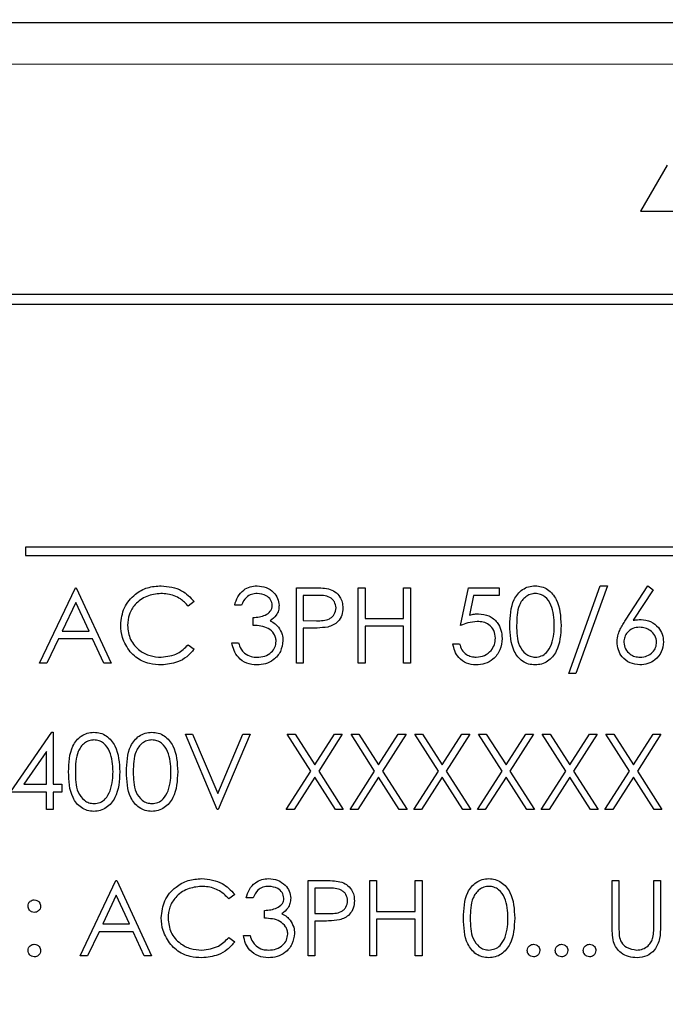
# Model space of a CAD drawing. Header units: millimetres. Extents: x 5 to 418, y 2 to 292.
# Tile 22 of 35: x 128.7 to 136.41, y 215.79 to 227.56. Entities that reach past the tile are written whole.
import ezdxf

# ---------------------------------------------------------------- set-up
doc = ezdxf.new("R2010")
doc.units = ezdxf.units.MM
doc.layers.add('SLD-0', color=7, linetype='Continuous')
doc.styles.add('SLDTEXTSTYLE0', font='TXT', dxfattribs={"width": 0.605})
doc.dimstyles.new('SLDDIMSTYLE0', dxfattribs={"dimtxt": 3.5, "dimasz": 3.302, "dimexe": 0, "dimexo": 0.0625, "dimgap": 0.875, "dimtad": 1, "dimlfac": 2, "dimrnd": 1e-09, "dimzin": 12, "dimdsep": 46, "dimtxsty": 'SLDTEXTSTYLE0', "dimsah": 1, "dimcen": 0.09, "dimadec": 0, "dimazin": 3, "dimtfac": 1, "dimtofl": 0, "dimtmove": 0, "dimatfit": 3, "dimfxl": 1, "dimfrac": 2, "dimtolj": 1, "dimtzin": 12, "dimarcsym": 0})

# ---------------------------------------------------------------- blocks, each defined once
blk = doc.blocks.new('_D_2')
at = {"layer": 'SLD-0'}
for p, q in [((136.262, 238.551), (84.775, 238.551)), ((85.775, 101.051), (85.775, 238.551)), ((136.262, 101.051), (84.775, 101.051))]:
    blk.add_line(p, q, dxfattribs=at)
for points in [[(85.775, 238.551), (85.267, 235.249), (86.283, 235.249)], [(85.775, 101.051), (86.283, 104.353), (85.267, 104.353)]]:
    blk.add_solid(points, dxfattribs=at)
at = {"layer": 'SLD-0', "insert": (81.264, 165.791), "char_height": 3.5, "attachment_point": 1, "rotation": 90, "style": 'SLDTEXTSTYLE0'}
blk.add_mtext('275', dxfattribs=at)

msp = doc.modelspace()

# ---------------------------------------------------------------- linework, layer by layer
at = {"color": 7, "linetype": 'Continuous', "lineweight": 25}
for p, q in [((120.5034, 227.5262), (152.0207, 227.5262)), ((136.4335, 225.8219), (136.116, 225.2719)), ((136.116, 225.2719), (136.7511, 225.2719)), ((148.8871, 224.2762), (123.6371, 224.2762)), ((148.8871, 224.2727), (123.6371, 224.2727)), ((148.7655, 224.1547), (123.7655, 224.1547)), ((144.2655, 221.2547), (128.7655, 221.2547)), ((128.7655, 221.2547), (128.7655, 221.1547)), ((128.7655, 221.1547), (144.2655, 221.1547)), ((128.9342, 219.8701), (129.3612, 220.7701)), ((129.3612, 220.7701), (129.3727, 220.7701)), ((129.3727, 220.7701), (129.7881, 219.8701)), ((132.0035, 220.7701), (132.18, 220.7701)), ((132.0035, 219.8701), (132.0035, 220.7701)), ((132.7419, 220.7701), (132.8227, 220.7701)), ((132.7419, 219.8701), (132.7419, 220.7701)), ((132.8227, 220.7701), (132.8227, 220.4009)), ((133.2842, 220.7701), (133.365, 220.7701)), ((133.2842, 220.4009), (133.2842, 220.7701)), ((133.365, 220.7701), (133.365, 219.8701)), ((133.965, 220.3201), (134.0573, 220.7701)), ((134.0573, 220.7701), (134.4265, 220.7701)), ((134.4265, 220.7701), (134.4265, 220.6778)), ((135.2573, 219.7432), (135.6338, 220.7932)), ((135.7189, 220.7932), (135.3424, 219.7432)), ((135.6338, 220.7932), (135.7189, 220.7932)), ((135.9348, 220.3825), (136.2035, 220.7932)), ((136.2035, 220.7932), (136.2657, 220.7444)), ((132.2488, 220.6778), (132.0842, 220.6778)), ((132.0842, 220.6778), (132.0842, 220.3778)), ((134.1204, 220.6778), (134.0719, 220.4411)), ((134.4265, 220.6778), (134.1204, 220.6778)), ((136.2657, 220.7444), (136.0279, 220.3807)), ((129.366, 220.5947), (129.203, 220.2509)), ((129.5247, 220.2509), (129.366, 220.5947)), ((130.7804, 220.605), (130.7097, 220.5509)), ((131.3458, 220.5625), (131.265, 220.5625)), ((131.4842, 220.3201), (131.4842, 220.4125)), ((132.0842, 220.3778), (132.2418, 220.3759)), ((132.8227, 220.4009), (133.2842, 220.4009)), ((133.2842, 220.3086), (132.8227, 220.3086)), ((132.8227, 220.3086), (132.8227, 219.8701)), ((133.2842, 219.8701), (133.2842, 220.3086)), ((129.203, 220.2509), (129.5247, 220.2509)), ((132.1486, 220.2855), (132.0842, 220.2855)), ((132.0842, 220.2855), (132.0842, 219.8701)), ((129.1592, 220.1586), (129.0224, 219.8701)), ((129.5672, 220.1586), (129.1592, 220.1586)), ((129.7003, 219.8701), (129.5672, 220.1586)), ((130.7097, 220.0894), (130.7804, 220.0358)), ((131.2304, 220.1125), (131.3112, 220.1125)), ((133.8727, 220.1009), (133.9535, 220.1009)), ((129.0224, 219.8701), (128.9342, 219.8701)), ((129.7881, 219.8701), (129.7003, 219.8701)), ((132.0842, 219.8701), (132.0035, 219.8701)), ((132.8227, 219.8701), (132.7419, 219.8701)), ((133.365, 219.8701), (133.2842, 219.8701)), ((135.3424, 219.7432), (135.2573, 219.7432)), ((128.5881, 218.3278), (129.0794, 219.0432)), ((129.0794, 219.0432), (129.0958, 219.0432)), ((129.0958, 219.0432), (129.0958, 218.4202)), ((130.6765, 219.0201), (130.7631, 219.0201)), ((131.0573, 218.1201), (130.6765, 219.0201)), ((130.7631, 219.0201), (131.0631, 218.3109)), ((131.0631, 218.3109), (131.3631, 219.0201)), ((131.4496, 219.0201), (131.0689, 218.1201)), ((131.3631, 219.0201), (131.4496, 219.0201)), ((131.8939, 219.0201), (131.9871, 219.0201)), ((132.1762, 218.5792), (131.8939, 219.0201)), ((131.9871, 219.0201), (132.2227, 218.652)), ((132.2227, 218.652), (132.4583, 219.0201)), ((132.5515, 219.0201), (132.2694, 218.5792)), ((132.4583, 219.0201), (132.5515, 219.0201)), ((132.9377, 218.5792), (132.6554, 219.0201)), ((132.6554, 219.0201), (132.7486, 219.0201)), ((132.7486, 219.0201), (132.9842, 218.652)), ((132.9842, 218.652), (133.2199, 219.0201)), ((133.3131, 219.0201), (133.0309, 218.5792)), ((133.2199, 219.0201), (133.3131, 219.0201)), ((133.4169, 219.0201), (133.5101, 219.0201)), ((133.6993, 218.5792), (133.4169, 219.0201)), ((133.5101, 219.0201), (133.7458, 218.652)), ((133.7458, 218.652), (133.9814, 219.0201)), ((134.0746, 219.0201), (133.7925, 218.5792)), ((133.9814, 219.0201), (134.0746, 219.0201)), ((134.1785, 219.0201), (134.2717, 219.0201)), ((134.4608, 218.5792), (134.1785, 219.0201)), ((134.2717, 219.0201), (134.5073, 218.652)), ((134.5073, 218.652), (134.743, 219.0201)), ((134.8362, 219.0201), (134.554, 218.5792)), ((134.743, 219.0201), (134.8362, 219.0201)), ((134.94, 219.0201), (135.0332, 219.0201)), ((135.2223, 218.5792), (134.94, 219.0201)), ((135.0332, 219.0201), (135.2689, 218.652)), ((135.2689, 218.652), (135.5045, 219.0201)), ((135.5977, 219.0201), (135.3155, 218.5792)), ((135.5045, 219.0201), (135.5977, 219.0201)), ((135.7015, 219.0201), (135.7948, 219.0201)), ((135.9839, 218.5792), (135.7015, 219.0201)), ((135.7948, 219.0201), (136.0304, 218.652)), ((136.0304, 218.652), (136.266, 219.0201)), ((136.3592, 219.0201), (136.0771, 218.5792)), ((136.266, 219.0201), (136.3592, 219.0201)), ((129.015, 218.811), (128.7467, 218.4202)), ((129.015, 218.4202), (129.015, 218.811)), ((131.8823, 218.1201), (132.1762, 218.5792)), ((132.2694, 218.5792), (132.5631, 218.1201)), ((132.6439, 218.1201), (132.9377, 218.5792)), ((133.0309, 218.5792), (133.3246, 218.1201)), ((133.4054, 218.1201), (133.6993, 218.5792)), ((133.7925, 218.5792), (134.0862, 218.1201)), ((134.1669, 218.1201), (134.4608, 218.5792)), ((134.554, 218.5792), (134.8477, 218.1201)), ((134.9285, 218.1201), (135.2223, 218.5792)), ((135.3155, 218.5792), (135.6092, 218.1201)), ((135.69, 218.1201), (135.9839, 218.5792)), ((136.0771, 218.5792), (136.3708, 218.1201)), ((128.7467, 218.4202), (129.015, 218.4202)), ((129.0958, 218.4202), (129.1996, 218.4202)), ((129.1996, 218.4202), (129.1996, 218.3278)), ((132.2227, 218.5063), (131.9755, 218.1201)), ((132.4699, 218.1201), (132.2227, 218.5063)), ((132.9842, 218.5063), (132.7371, 218.1201)), ((133.2314, 218.1201), (132.9842, 218.5063)), ((133.7458, 218.5063), (133.4986, 218.1201)), ((133.993, 218.1201), (133.7458, 218.5063)), ((134.5073, 218.5063), (134.2601, 218.1201)), ((134.7545, 218.1201), (134.5073, 218.5063)), ((135.2689, 218.5063), (135.0217, 218.1201)), ((135.516, 218.1201), (135.2689, 218.5063)), ((136.0304, 218.5063), (135.7832, 218.1201)), ((136.2776, 218.1201), (136.0304, 218.5063)), ((129.015, 218.3278), (128.5881, 218.3278)), ((129.015, 218.1201), (129.015, 218.3278)), ((129.1996, 218.3278), (129.0958, 218.3278)), ((129.0958, 218.3278), (129.0958, 218.1201)), ((129.0958, 218.1201), (129.015, 218.1201)), ((131.0689, 218.1201), (131.0573, 218.1201)), ((131.9755, 218.1201), (131.8823, 218.1201)), ((132.5631, 218.1201), (132.4699, 218.1201)), ((132.7371, 218.1201), (132.6439, 218.1201)), ((133.3246, 218.1201), (133.2314, 218.1201)), ((133.4986, 218.1201), (133.4054, 218.1201)), ((134.0862, 218.1201), (133.993, 218.1201)), ((134.2601, 218.1201), (134.1669, 218.1201)), ((134.8477, 218.1201), (134.7545, 218.1201)), ((135.0217, 218.1201), (134.9285, 218.1201)), ((135.6092, 218.1201), (135.516, 218.1201)), ((135.7832, 218.1201), (135.69, 218.1201)), ((136.3708, 218.1201), (136.2776, 218.1201)), ((129.4189, 216.3701), (129.8458, 217.2701)), ((129.8458, 217.2701), (129.8573, 217.2701)), ((129.8573, 217.2701), (130.2727, 216.3701)), ((132.1419, 217.2701), (132.3184, 217.2701)), ((132.1419, 216.3701), (132.1419, 217.2701)), ((132.8804, 216.3701), (132.8804, 217.2701)), ((132.8804, 217.2701), (132.9612, 217.2701)), ((132.9612, 217.2701), (132.9612, 216.9009)), ((133.4227, 217.2701), (133.5035, 217.2701)), ((133.4227, 216.9009), (133.4227, 217.2701)), ((133.5035, 217.2701), (133.5035, 216.3701)), ((135.7765, 216.7266), (135.7765, 217.2701)), ((135.7765, 217.2701), (135.8573, 217.2701)), ((135.8573, 217.2701), (135.8573, 216.7309)), ((136.2727, 216.7309), (136.2727, 217.2701)), ((136.2727, 217.2701), (136.3535, 217.2701)), ((136.3535, 217.2701), (136.3535, 216.7266)), ((132.3873, 217.1778), (132.2227, 217.1778)), ((132.2227, 217.1778), (132.2227, 216.8778)), ((129.8506, 217.0947), (129.6877, 216.7509)), ((130.0093, 216.7509), (129.8506, 217.0947)), ((131.265, 217.105), (131.1943, 217.0509)), ((131.4842, 217.0625), (131.4035, 217.0625)), ((131.6227, 216.8201), (131.6227, 216.9125)), ((132.9612, 216.9009), (133.4227, 216.9009)), ((132.2227, 216.8778), (132.3803, 216.8759)), ((132.2227, 216.7855), (132.2227, 216.3701)), ((132.2871, 216.7855), (132.2227, 216.7855)), ((133.4227, 216.8086), (132.9612, 216.8086)), ((132.9612, 216.8086), (132.9612, 216.3701)), ((133.4227, 216.3701), (133.4227, 216.8086)), ((129.6439, 216.6586), (129.507, 216.3701)), ((130.0518, 216.6586), (129.6439, 216.6586)), ((129.6877, 216.7509), (130.0093, 216.7509)), ((130.1849, 216.3701), (130.0518, 216.6586)), ((131.1943, 216.5894), (131.265, 216.5358)), ((131.3689, 216.6125), (131.4496, 216.6125)), ((129.507, 216.3701), (129.4189, 216.3701)), ((130.2727, 216.3701), (130.1849, 216.3701)), ((132.2227, 216.3701), (132.1419, 216.3701)), ((132.9612, 216.3701), (132.8804, 216.3701)), ((133.5035, 216.3701), (133.4227, 216.3701))]:
    msp.add_line(p, q, dxfattribs=at)
at = {"color": 7, "linetype": 'Continuous', "lineweight": 18}
msp.add_line((152.0207, 227.0262), (120.5034, 227.0262), dxfattribs=at)
at = {"color": 7, "linetype": 'Continuous', "lineweight": 25}
for points, knots in [([(129.9035, 220.3254), (129.9117, 220.3959), (129.9281, 220.537), (130.0613, 220.6915), (130.2215, 220.7809), (130.3323, 220.7891), (130.3877, 220.7932)], [0, 0, 0, 0, 0.2795094, 0.5590815, 0.7793723, 1, 1, 1, 1]), ([(130.3877, 220.7932), (130.4741, 220.7837), (130.6286, 220.7666), (130.734, 220.6544), (130.7804, 220.605)], [0, 0, 0, 0, 0.5595134, 1, 1, 1, 1]), ([(131.265, 220.5625), (131.2754, 220.5971), (131.2961, 220.6662), (131.3649, 220.7427), (131.4481, 220.7866), (131.5046, 220.791), (131.5329, 220.7932)], [0, 0, 0, 0, 0.2802914, 0.5596813, 0.7797474, 1, 1, 1, 1]), ([(131.5329, 220.7932), (131.5694, 220.7893), (131.6422, 220.7815), (131.7294, 220.7237), (131.7847, 220.6452), (131.7921, 220.588), (131.7958, 220.5594)], [0, 0, 0, 0, 0.2800869, 0.5598706, 0.7801066, 1, 1, 1, 1]), ([(132.18, 220.7701), (132.2184, 220.7703), (132.2871, 220.7705), (132.3551, 220.7609), (132.385, 220.7566)], [0, 0, 0, 0, 0.5603118, 1, 1, 1, 1]), ([(134.5535, 220.3198), (134.557, 220.4273), (134.5613, 220.5618), (134.6452, 220.6969), (134.7036, 220.7506), (134.7754, 220.7868), (134.8281, 220.7911), (134.8544, 220.7932)], [0, 0, 0, 0, 0.4986992, 0.6241775, 0.7494634, 0.8747446, 1, 1, 1, 1]), ([(134.8544, 220.7932), (134.8809, 220.7911), (134.9338, 220.7869), (135.0304, 220.7399), (135.1521, 220.5897), (135.1598, 220.4278), (135.165, 220.3198)], [0, 0, 0, 0, 0.1256008, 0.2511951, 0.5005804, 1, 1, 1, 1]), ([(130.3827, 220.7009), (130.3252, 220.6943), (130.2103, 220.6812), (130.0763, 220.5835), (129.9965, 220.4551), (129.9883, 220.3645), (129.9842, 220.3192)], [0, 0, 0, 0, 0.2798565, 0.5595187, 0.7796841, 1, 1, 1, 1]), ([(130.7097, 220.5509), (130.6803, 220.5816), (130.6319, 220.6321), (130.544, 220.6747), (130.4647, 220.6973), (130.41, 220.6997), (130.3827, 220.7009)], [0, 0, 0, 0, 0.33931744, 0.55946252, 0.77972645, 1, 1, 1, 1]), ([(131.534, 220.7009), (131.5106, 220.6991), (131.4639, 220.6953), (131.3895, 220.6503), (131.3623, 220.5958), (131.3458, 220.5625)], [0, 0, 0, 0, 0.2806354, 0.5603659, 1, 1, 1, 1]), ([(131.715, 220.5597), (131.7104, 220.5833), (131.7013, 220.6306), (131.6324, 220.6889), (131.5713, 220.6964), (131.534, 220.7009)], [0, 0, 0, 0, 0.2788775, 0.5600794, 1, 1, 1, 1]), ([(132.4765, 220.5284), (132.4725, 220.5542), (132.4663, 220.5931), (132.4332, 220.6336), (132.3696, 220.6792), (132.3025, 220.6785), (132.2488, 220.6778)], [0, 0, 0, 0, 0.2489584, 0.3747246, 0.5003829, 1, 1, 1, 1]), ([(132.385, 220.7566), (132.4123, 220.7468), (132.467, 220.727), (132.5235, 220.6661), (132.5533, 220.597), (132.556, 220.5515), (132.5573, 220.5287)], [0, 0, 0, 0, 0.2797018, 0.5593655, 0.7795117, 1, 1, 1, 1]), ([(134.8571, 220.7009), (134.8364, 220.6989), (134.7952, 220.6947), (134.7404, 220.6631), (134.6968, 220.6188), (134.6372, 220.5092), (134.6356, 220.4041), (134.6342, 220.3201)], [0, 0, 0, 0, 0.1251377, 0.2504192, 0.3755123, 0.5008507, 1, 1, 1, 1]), ([(135.0842, 220.3201), (135.0809, 220.4037), (135.0759, 220.5289), (134.9917, 220.6526), (134.9189, 220.6944), (134.8777, 220.6987), (134.8571, 220.7009)], [0, 0, 0, 0, 0.5000794, 0.7490225, 0.8745982, 1, 1, 1, 1]), ([(131.4842, 220.4125), (131.5351, 220.4172), (131.6113, 220.4242), (131.6859, 220.477), (131.7114, 220.5218), (131.7138, 220.5471), (131.715, 220.5597)], [0, 0, 0, 0, 0.49942336, 0.74901031, 0.87454372, 1, 1, 1, 1]), ([(131.7958, 220.5594), (131.7943, 220.5386), (131.7914, 220.497), (131.759, 220.428), (131.7166, 220.3946), (131.6907, 220.3742)], [0, 0, 0, 0, 0.2805218, 0.5607942, 1, 1, 1, 1]), ([(132.2418, 220.3759), (132.2966, 220.3757), (132.3653, 220.3754), (132.4317, 220.4205), (132.4663, 220.4618), (132.4725, 220.5018), (132.4765, 220.5284)], [0, 0, 0, 0, 0.4997245, 0.6253483, 0.7510807, 1, 1, 1, 1]), ([(132.5573, 220.5287), (132.5552, 220.4991), (132.5509, 220.4398), (132.5058, 220.3676), (132.4445, 220.321), (132.4, 220.3072), (132.3777, 220.3003)], [0, 0, 0, 0, 0.2801058, 0.5593247, 0.7794576, 1, 1, 1, 1]), ([(134.0719, 220.4411), (134.0914, 220.4465), (134.1261, 220.4561), (134.1621, 220.4578), (134.1779, 220.4586)], [0, 0, 0, 0, 0.56006472, 1, 1, 1, 1]), ([(134.1779, 220.4586), (134.221, 220.454), (134.307, 220.4449), (134.4016, 220.3639), (134.4543, 220.2654), (134.4589, 220.1979), (134.4612, 220.1642)], [0, 0, 0, 0, 0.2796871, 0.5590248, 0.7792895, 1, 1, 1, 1]), ([(130.0176, 220.0045), (129.9804, 220.059), (129.9138, 220.1565), (129.9066, 220.2737), (129.9035, 220.3254)], [0, 0, 0, 0, 0.5590171, 1, 1, 1, 1]), ([(129.9842, 220.3192), (129.9911, 220.261), (130.0048, 220.1446), (130.1176, 220.0191), (130.2513, 219.949), (130.3426, 219.9426), (130.3883, 219.9394)], [0, 0, 0, 0, 0.2794349, 0.5589216, 0.7792826, 1, 1, 1, 1]), ([(131.7612, 220.1298), (131.7599, 220.1455), (131.7572, 220.1768), (131.7292, 220.2336), (131.6455, 220.3111), (131.5487, 220.3165), (131.4842, 220.3201)], [0, 0, 0, 0, 0.1255986, 0.2512005, 0.5006102, 1, 1, 1, 1]), ([(131.6907, 220.3742), (131.7116, 220.3633), (131.7491, 220.3438), (131.7762, 220.3116), (131.7882, 220.2974)], [0, 0, 0, 0, 0.5597942, 1, 1, 1, 1]), ([(131.7882, 220.2974), (131.8055, 220.2699), (131.8363, 220.2206), (131.8402, 220.1629), (131.8419, 220.1375)], [0, 0, 0, 0, 0.55942245, 1, 1, 1, 1]), ([(132.3777, 220.3003), (132.3352, 220.295), (132.259, 220.2854), (132.1824, 220.2855), (132.1486, 220.2855)], [0, 0, 0, 0, 0.5596953, 1, 1, 1, 1]), ([(134.1633, 220.3663), (134.1252, 220.3624), (134.0571, 220.3553), (133.9932, 220.3309), (133.965, 220.3201)], [0, 0, 0, 0, 0.5594159, 1, 1, 1, 1]), ([(134.3804, 220.1676), (134.3771, 220.1988), (134.3704, 220.261), (134.3098, 220.3286), (134.2364, 220.3621), (134.1877, 220.3649), (134.1633, 220.3663)], [0, 0, 0, 0, 0.2795445, 0.5586216, 0.7790493, 1, 1, 1, 1]), ([(134.8544, 219.8471), (134.8281, 219.8492), (134.7756, 219.8535), (134.68, 219.9006), (134.5618, 220.0518), (134.5568, 220.2125), (134.5535, 220.3198)], [0, 0, 0, 0, 0.1255505, 0.2510918, 0.5002451, 1, 1, 1, 1]), ([(134.6342, 220.3201), (134.6349, 220.236), (134.6359, 220.11), (134.7223, 219.9872), (134.7953, 219.946), (134.8365, 219.9416), (134.8571, 219.9394)], [0, 0, 0, 0, 0.5002905, 0.7490873, 0.8746058, 1, 1, 1, 1]), ([(135.165, 220.3198), (135.16, 220.2118), (135.1524, 220.0498), (135.0301, 219.9006), (134.9338, 219.8535), (134.8808, 219.8492), (134.8544, 219.8471)], [0, 0, 0, 0, 0.499404, 0.7487408, 0.8743718, 1, 1, 1, 1]), ([(135.0502, 220.0939), (135.0616, 220.1354), (135.0821, 220.2095), (135.0836, 220.2863), (135.0842, 220.3201)], [0, 0, 0, 0, 0.5595887, 1, 1, 1, 1]), ([(135.8342, 220.1211), (135.8374, 220.1533), (135.8427, 220.2063), (135.8712, 220.275), (135.9009, 220.33), (135.9235, 220.365), (135.9348, 220.3825)], [0, 0, 0, 0, 0.3393772, 0.5594715, 0.77972, 1, 1, 1, 1]), ([(136.1041, 220.2971), (136.0767, 220.2947), (136.0219, 220.29), (135.9591, 220.2426), (135.9209, 220.1822), (135.917, 220.1393), (135.915, 220.1179)], [0, 0, 0, 0, 0.2801276, 0.5595126, 0.7797083, 1, 1, 1, 1]), ([(136.0279, 220.3807), (136.0452, 220.3834), (136.0761, 220.3883), (136.1073, 220.389), (136.1211, 220.3894)], [0, 0, 0, 0, 0.55990999, 1, 1, 1, 1]), ([(136.3073, 220.1179), (136.3032, 220.1461), (136.2948, 220.2026), (136.2358, 220.2595), (136.1707, 220.2924), (136.1263, 220.2955), (136.1041, 220.2971)], [0, 0, 0, 0, 0.2787592, 0.5586055, 0.7791475, 1, 1, 1, 1]), ([(136.1211, 220.3894), (136.1605, 220.3849), (136.2394, 220.3759), (136.3271, 220.3037), (136.3803, 220.2157), (136.3855, 220.1537), (136.3881, 220.1227)], [0, 0, 0, 0, 0.2796397, 0.5593248, 0.7795262, 1, 1, 1, 1]), ([(130.3883, 219.9394), (130.4579, 219.9479), (130.5824, 219.9631), (130.6707, 220.0507), (130.7097, 220.0894)], [0, 0, 0, 0, 0.55877, 1, 1, 1, 1]), ([(131.5306, 219.8471), (131.4893, 219.8507), (131.4068, 219.8579), (131.3094, 219.927), (131.2528, 220.0179), (131.2379, 220.0809), (131.2304, 220.1125)], [0, 0, 0, 0, 0.2798892, 0.558986, 0.7792605, 1, 1, 1, 1]), ([(131.3112, 220.1125), (131.3194, 220.0863), (131.3341, 220.0396), (131.3671, 220.0038), (131.3817, 219.9881)], [0, 0, 0, 0, 0.5606882, 1, 1, 1, 1]), ([(131.8419, 220.1375), (131.8355, 220.0933), (131.8226, 220.005), (131.7381, 219.9079), (131.6351, 219.8552), (131.5654, 219.8498), (131.5306, 219.8471)], [0, 0, 0, 0, 0.2793022, 0.558841, 0.7792763, 1, 1, 1, 1]), ([(131.532, 219.9394), (131.5632, 219.9415), (131.6255, 219.9456), (131.7009, 219.9923), (131.7521, 220.0564), (131.7581, 220.1053), (131.7612, 220.1298)], [0, 0, 0, 0, 0.2806019, 0.5601573, 0.7803037, 1, 1, 1, 1]), ([(134.1473, 219.8471), (134.1087, 219.851), (134.0316, 219.8589), (133.9443, 219.9278), (133.8904, 220.0118), (133.8786, 220.0712), (133.8727, 220.1009)], [0, 0, 0, 0, 0.2796211, 0.559013, 0.779375, 1, 1, 1, 1]), ([(133.9535, 220.1009), (133.9604, 220.0755), (133.9743, 220.0247), (134.0293, 219.9733), (134.0905, 219.9446), (134.1315, 219.9411), (134.152, 219.9394)], [0, 0, 0, 0, 0.2800529, 0.5591689, 0.779584, 1, 1, 1, 1]), ([(134.4612, 220.1642), (134.4559, 220.1175), (134.4454, 220.0242), (134.3645, 219.9157), (134.2576, 219.8554), (134.1841, 219.8499), (134.1473, 219.8471)], [0, 0, 0, 0, 0.2798612, 0.5592669, 0.7794247, 1, 1, 1, 1]), ([(134.152, 219.9394), (134.1857, 219.9433), (134.2531, 219.9513), (134.3283, 220.0128), (134.374, 220.088), (134.3783, 220.1411), (134.3804, 220.1676)], [0, 0, 0, 0, 0.2796164, 0.5593527, 0.7795653, 1, 1, 1, 1]), ([(134.8571, 219.9394), (134.8817, 219.9425), (134.9308, 219.9486), (135.0068, 220), (135.0337, 220.0583), (135.0502, 220.0939)], [0, 0, 0, 0, 0.28026243, 0.56078717, 1, 1, 1, 1]), ([(136.1068, 219.8471), (136.0666, 219.8519), (135.9861, 219.8616), (135.8952, 219.9347), (135.8436, 220.0263), (135.8374, 220.0895), (135.8342, 220.1211)], [0, 0, 0, 0, 0.2796689, 0.5590871, 0.7795632, 1, 1, 1, 1]), ([(135.915, 220.1179), (135.9189, 220.0902), (135.9266, 220.0349), (135.9828, 219.9778), (136.046, 219.9443), (136.0894, 219.941), (136.1112, 219.9394)], [0, 0, 0, 0, 0.2790436, 0.5588213, 0.7793009, 1, 1, 1, 1]), ([(136.3881, 220.1227), (136.3834, 220.0815), (136.3741, 219.9992), (136.2973, 219.908), (136.2036, 219.8562), (136.1391, 219.8501), (136.1068, 219.8471)], [0, 0, 0, 0, 0.2796405, 0.5589617, 0.7794781, 1, 1, 1, 1]), ([(136.1112, 219.9394), (136.1388, 219.9421), (136.1941, 219.9477), (136.2582, 219.9938), (136.3005, 220.0527), (136.305, 220.0961), (136.3073, 220.1179)], [0, 0, 0, 0, 0.2800166, 0.559853, 0.7799883, 1, 1, 1, 1]), ([(130.3888, 219.8471), (130.3415, 219.8497), (130.2634, 219.854), (130.1608, 219.891), (130.0813, 219.9382), (130.0388, 219.9824), (130.0176, 220.0045)], [0, 0, 0, 0, 0.33983801, 0.55992801, 0.7799558, 1, 1, 1, 1]), ([(130.7804, 220.0358), (130.7526, 220.0041), (130.6971, 219.9405), (130.5637, 219.864), (130.4551, 219.8535), (130.3888, 219.8471)], [0, 0, 0, 0, 0.2804031, 0.5607943, 1, 1, 1, 1]), ([(131.3817, 219.9881), (131.4075, 219.9719), (131.4538, 219.9429), (131.5081, 219.9405), (131.532, 219.9394)], [0, 0, 0, 0, 0.5587536, 1, 1, 1, 1]), ([(129.2804, 218.5698), (129.2839, 218.6773), (129.2882, 218.8118), (129.3721, 218.9469), (129.4305, 219.0006), (129.5024, 219.0368), (129.555, 219.0411), (129.5813, 219.0432)], [0, 0, 0, 0, 0.498699, 0.6241773, 0.7494633, 0.8747443, 1, 1, 1, 1]), ([(129.5813, 219.0432), (129.6078, 219.0411), (129.6608, 219.0369), (129.7573, 218.9899), (129.879, 218.8397), (129.8867, 218.6778), (129.8919, 218.5698)], [0, 0, 0, 0, 0.1256004, 0.2511952, 0.5005803, 1, 1, 1, 1]), ([(129.9727, 218.5698), (129.9762, 218.6773), (129.9805, 218.8118), (130.0644, 218.9469), (130.1228, 219.0006), (130.1947, 219.0368), (130.2473, 219.0411), (130.2736, 219.0432)], [0, 0, 0, 0, 0.4986994, 0.6241778, 0.7494638, 0.874745, 1, 1, 1, 1]), ([(130.2736, 219.0432), (130.3001, 219.0411), (130.3531, 219.0369), (130.4496, 218.9899), (130.5713, 218.8397), (130.5791, 218.6778), (130.5842, 218.5698)], [0, 0, 0, 0, 0.1256012, 0.2511953, 0.5005803, 1, 1, 1, 1]), ([(129.584, 218.9509), (129.5634, 218.9489), (129.5221, 218.9447), (129.4674, 218.9131), (129.4237, 218.8688), (129.3641, 218.7592), (129.3625, 218.6541), (129.3612, 218.5701)], [0, 0, 0, 0, 0.1251377, 0.2504192, 0.3755121, 0.5008507, 1, 1, 1, 1]), ([(129.8112, 218.5701), (129.8078, 218.6537), (129.8028, 218.7789), (129.7186, 218.9026), (129.6458, 218.9444), (129.6046, 218.9487), (129.584, 218.9509)], [0, 0, 0, 0, 0.5000791, 0.749022, 0.8745978, 1, 1, 1, 1]), ([(130.2763, 218.9509), (130.2557, 218.9489), (130.2144, 218.9447), (130.1597, 218.9131), (130.116, 218.8688), (130.0565, 218.7592), (130.0548, 218.6541), (130.0535, 218.5701)], [0, 0, 0, 0, 0.1251377, 0.2504192, 0.3755121, 0.5008507, 1, 1, 1, 1]), ([(130.5035, 218.5701), (130.5001, 218.6537), (130.4951, 218.7789), (130.4109, 218.9026), (130.3381, 218.9444), (130.2969, 218.9487), (130.2763, 218.9509)], [0, 0, 0, 0, 0.5000796, 0.7490227, 0.8745986, 1, 1, 1, 1]), ([(129.5813, 218.0971), (129.555, 218.0992), (129.5025, 218.1035), (129.4069, 218.1506), (129.2887, 218.3018), (129.2837, 218.4625), (129.2804, 218.5698)], [0, 0, 0, 0, 0.1255509, 0.2510918, 0.5002451, 1, 1, 1, 1]), ([(129.3612, 218.5701), (129.3618, 218.486), (129.3628, 218.36), (129.4492, 218.2372), (129.5222, 218.196), (129.5634, 218.1916), (129.584, 218.1894)], [0, 0, 0, 0, 0.5002907, 0.7490875, 0.8746064, 1, 1, 1, 1]), ([(129.8919, 218.5698), (129.8869, 218.4618), (129.8794, 218.2998), (129.757, 218.1506), (129.6607, 218.1035), (129.6078, 218.0992), (129.5813, 218.0971)], [0, 0, 0, 0, 0.49940414, 0.74874102, 0.87437211, 1, 1, 1, 1]), ([(129.7771, 218.3439), (129.7886, 218.3854), (129.809, 218.4595), (129.8105, 218.5363), (129.8112, 218.5701)], [0, 0, 0, 0, 0.55958856, 1, 1, 1, 1]), ([(130.2736, 218.0971), (130.2473, 218.0992), (130.1948, 218.1035), (130.0992, 218.1506), (129.981, 218.3018), (129.976, 218.4625), (129.9727, 218.5698)], [0, 0, 0, 0, 0.1255501, 0.2510918, 0.5002451, 1, 1, 1, 1]), ([(130.0535, 218.5701), (130.0541, 218.486), (130.0551, 218.36), (130.1415, 218.2372), (130.2145, 218.196), (130.2557, 218.1916), (130.2763, 218.1894)], [0, 0, 0, 0, 0.5002901, 0.7490868, 0.8746056, 1, 1, 1, 1]), ([(130.5842, 218.5698), (130.5792, 218.4618), (130.5717, 218.2998), (130.4493, 218.1506), (130.353, 218.1035), (130.3001, 218.0992), (130.2736, 218.0971)], [0, 0, 0, 0, 0.4994041, 0.748741, 0.8743714, 1, 1, 1, 1]), ([(130.4694, 218.3439), (130.4809, 218.3854), (130.5013, 218.4595), (130.5028, 218.5363), (130.5035, 218.5701)], [0, 0, 0, 0, 0.5595888, 1, 1, 1, 1]), ([(129.584, 218.1894), (129.6086, 218.1925), (129.6578, 218.1986), (129.7337, 218.25), (129.7607, 218.3083), (129.7771, 218.3439)], [0, 0, 0, 0, 0.280263, 0.5607877, 1, 1, 1, 1]), ([(130.2763, 218.1894), (130.3009, 218.1925), (130.3501, 218.1986), (130.426, 218.25), (130.453, 218.3083), (130.4694, 218.3439)], [0, 0, 0, 0, 0.2802617, 0.5607869, 1, 1, 1, 1]), ([(130.3881, 216.8254), (130.3963, 216.8959), (130.4127, 217.037), (130.5459, 217.1915), (130.7062, 217.2809), (130.8169, 217.2891), (130.8723, 217.2932)], [0, 0, 0, 0, 0.2795096, 0.5590819, 0.7793727, 1, 1, 1, 1]), ([(130.8723, 217.2932), (130.9587, 217.2837), (131.1132, 217.2666), (131.2186, 217.1544), (131.265, 217.105)], [0, 0, 0, 0, 0.55951382, 1, 1, 1, 1]), ([(131.4035, 217.0625), (131.4138, 217.0971), (131.4345, 217.1662), (131.5033, 217.2427), (131.5865, 217.2866), (131.6431, 217.291), (131.6714, 217.2932)], [0, 0, 0, 0, 0.28029082, 0.55968148, 0.77974743, 1, 1, 1, 1]), ([(131.6714, 217.2932), (131.7078, 217.2893), (131.7807, 217.2815), (131.8678, 217.2237), (131.9232, 217.1452), (131.9306, 217.088), (131.9342, 217.0594)], [0, 0, 0, 0, 0.2800869, 0.5598706, 0.7801066, 1, 1, 1, 1]), ([(132.3184, 217.2701), (132.3569, 217.2703), (132.4256, 217.2705), (132.4935, 217.2609), (132.5234, 217.2566)], [0, 0, 0, 0, 0.5603113, 1, 1, 1, 1]), ([(132.5234, 217.2566), (132.5508, 217.2468), (132.6055, 217.227), (132.662, 217.1661), (132.6918, 217.097), (132.6945, 217.0515), (132.6958, 217.0287)], [0, 0, 0, 0, 0.27970371, 0.55938565, 0.77951065, 1, 1, 1, 1]), ([(133.9996, 216.8198), (134.0031, 216.9273), (134.0075, 217.0618), (134.0913, 217.1969), (134.1498, 217.2506), (134.2216, 217.2868), (134.2742, 217.2911), (134.3005, 217.2932)], [0, 0, 0, 0, 0.4986994, 0.6241775, 0.7494635, 0.8747446, 1, 1, 1, 1]), ([(134.3005, 217.2932), (134.327, 217.2911), (134.38, 217.2869), (134.4766, 217.2399), (134.5982, 217.0897), (134.606, 216.9278), (134.6112, 216.8198)], [0, 0, 0, 0, 0.1256009, 0.2511952, 0.5005804, 1, 1, 1, 1]), ([(130.8673, 217.2009), (130.8098, 217.1943), (130.6949, 217.1812), (130.5609, 217.0835), (130.4811, 216.9551), (130.4729, 216.8645), (130.4689, 216.8192)], [0, 0, 0, 0, 0.2798563, 0.5595189, 0.7796843, 1, 1, 1, 1]), ([(131.1943, 217.0509), (131.165, 217.0816), (131.1165, 217.1321), (131.0286, 217.1747), (130.9493, 217.1973), (130.8946, 217.1997), (130.8673, 217.2009)], [0, 0, 0, 0, 0.3393185, 0.5594636, 0.7797276, 1, 1, 1, 1]), ([(131.6725, 217.2009), (131.6491, 217.1991), (131.6023, 217.1953), (131.5279, 217.1503), (131.5008, 217.0958), (131.4842, 217.0625)], [0, 0, 0, 0, 0.2806354, 0.5603659, 1, 1, 1, 1]), ([(131.8535, 217.0597), (131.8489, 217.0833), (131.8397, 217.1306), (131.7709, 217.1889), (131.7097, 217.1964), (131.6725, 217.2009)], [0, 0, 0, 0, 0.2788524, 0.5600754, 1, 1, 1, 1]), ([(132.615, 217.0284), (132.6109, 217.0542), (132.6048, 217.0931), (132.5716, 217.1336), (132.5081, 217.1792), (132.4409, 217.1785), (132.3873, 217.1778)], [0, 0, 0, 0, 0.2489582, 0.3747244, 0.5003825, 1, 1, 1, 1]), ([(134.3032, 217.2009), (134.2826, 217.1989), (134.2413, 217.1947), (134.1866, 217.1631), (134.1429, 217.1188), (134.0834, 217.0092), (134.0817, 216.9041), (134.0804, 216.8201)], [0, 0, 0, 0, 0.1251377, 0.2504192, 0.3755121, 0.5008507, 1, 1, 1, 1]), ([(134.5304, 216.8201), (134.5271, 216.9037), (134.5221, 217.0289), (134.4378, 217.1526), (134.365, 217.1944), (134.3238, 217.1987), (134.3032, 217.2009)], [0, 0, 0, 0, 0.5000793, 0.74902233, 0.87459799, 1, 1, 1, 1]), ([(128.7958, 216.9644), (128.7971, 216.9754), (128.7999, 216.9975), (128.8202, 217.0219), (128.8448, 217.0369), (128.8621, 217.0386), (128.8708, 217.0394)], [0, 0, 0, 0, 0.2795842, 0.5594491, 0.7796877, 1, 1, 1, 1]), ([(128.8708, 217.0394), (128.8819, 217.0381), (128.9041, 217.0356), (128.9283, 217.015), (128.9437, 216.9905), (128.9451, 216.9731), (128.9458, 216.9644)], [0, 0, 0, 0, 0.2796099, 0.5592394, 0.7794955, 1, 1, 1, 1]), ([(131.6227, 216.9125), (131.6735, 216.9172), (131.7498, 216.9242), (131.8243, 216.977), (131.8498, 217.0218), (131.8523, 217.0471), (131.8535, 217.0597)], [0, 0, 0, 0, 0.4994236, 0.7490107, 0.8745434, 1, 1, 1, 1]), ([(131.9342, 217.0594), (131.9328, 217.0386), (131.9299, 216.997), (131.8974, 216.928), (131.855, 216.8946), (131.8291, 216.8742)], [0, 0, 0, 0, 0.2805218, 0.5607942, 1, 1, 1, 1]), ([(132.3803, 216.8759), (132.4351, 216.8757), (132.5037, 216.8754), (132.5702, 216.9205), (132.6048, 216.9618), (132.6109, 217.0018), (132.615, 217.0284)], [0, 0, 0, 0, 0.4997239, 0.6253483, 0.7510806, 1, 1, 1, 1]), ([(132.6958, 217.0287), (132.6936, 216.9991), (132.6894, 216.9398), (132.6443, 216.8676), (132.5829, 216.821), (132.5385, 216.8072), (132.5162, 216.8003)], [0, 0, 0, 0, 0.28010354, 0.55932012, 0.77945178, 1, 1, 1, 1]), ([(128.8708, 216.8894), (128.8597, 216.8907), (128.8376, 216.8933), (128.8131, 216.9137), (128.7981, 216.9383), (128.7965, 216.9557), (128.7958, 216.9644)], [0, 0, 0, 0, 0.279634, 0.5593136, 0.7796222, 1, 1, 1, 1]), ([(128.9458, 216.9644), (128.9445, 216.9533), (128.9421, 216.9311), (128.9214, 216.9068), (128.8969, 216.8916), (128.8795, 216.8901), (128.8708, 216.8894)], [0, 0, 0, 0, 0.2795252, 0.5593213, 0.7795402, 1, 1, 1, 1]), ([(130.5022, 216.5045), (130.465, 216.559), (130.3984, 216.6565), (130.3912, 216.7737), (130.3881, 216.8254)], [0, 0, 0, 0, 0.5590168, 1, 1, 1, 1]), ([(130.4689, 216.8192), (130.4757, 216.761), (130.4894, 216.6446), (130.6022, 216.5191), (130.7359, 216.449), (130.8272, 216.4426), (130.8729, 216.4394)], [0, 0, 0, 0, 0.279435, 0.5589216, 0.7792819, 1, 1, 1, 1]), ([(131.8996, 216.6298), (131.8983, 216.6455), (131.8957, 216.6768), (131.8676, 216.7336), (131.7839, 216.8111), (131.6872, 216.8165), (131.6227, 216.8201)], [0, 0, 0, 0, 0.1255986, 0.2512005, 0.5006102, 1, 1, 1, 1]), ([(131.8291, 216.8742), (131.8501, 216.8633), (131.8875, 216.8438), (131.9147, 216.8116), (131.9267, 216.7974)], [0, 0, 0, 0, 0.5597942, 1, 1, 1, 1]), ([(131.9267, 216.7974), (131.9439, 216.7699), (131.9748, 216.7206), (131.9787, 216.6629), (131.9804, 216.6375)], [0, 0, 0, 0, 0.55942245, 1, 1, 1, 1]), ([(132.5162, 216.8003), (132.4736, 216.795), (132.3975, 216.7854), (132.3208, 216.7855), (132.2871, 216.7855)], [0, 0, 0, 0, 0.5596938, 1, 1, 1, 1]), ([(134.3005, 216.3471), (134.2743, 216.3492), (134.2217, 216.3535), (134.1262, 216.4006), (134.0079, 216.5518), (134.0029, 216.7125), (133.9996, 216.8198)], [0, 0, 0, 0, 0.1255505, 0.2510918, 0.5002451, 1, 1, 1, 1]), ([(134.0804, 216.8201), (134.0811, 216.736), (134.082, 216.61), (134.1685, 216.4872), (134.2415, 216.446), (134.2826, 216.4416), (134.3032, 216.4394)], [0, 0, 0, 0, 0.5002906, 0.7490875, 0.874606, 1, 1, 1, 1]), ([(134.6112, 216.8198), (134.6061, 216.7118), (134.5986, 216.5498), (134.4762, 216.4006), (134.3799, 216.3535), (134.327, 216.3492), (134.3005, 216.3471)], [0, 0, 0, 0, 0.499404, 0.7487408, 0.8743716, 1, 1, 1, 1]), ([(134.4963, 216.5939), (134.5078, 216.6354), (134.5283, 216.7095), (134.5297, 216.7863), (134.5304, 216.8201)], [0, 0, 0, 0, 0.5595887, 1, 1, 1, 1]), ([(135.7926, 216.5369), (135.7868, 216.5721), (135.7765, 216.6349), (135.7765, 216.6985), (135.7765, 216.7266)], [0, 0, 0, 0, 0.5594996, 1, 1, 1, 1]), ([(135.8573, 216.7309), (135.8572, 216.7085), (135.8571, 216.6686), (135.8598, 216.6287), (135.8609, 216.6112)], [0, 0, 0, 0, 0.560149, 1, 1, 1, 1]), ([(136.3535, 216.7266), (136.3527, 216.6764), (136.3512, 216.5767), (136.2969, 216.4438), (136.1921, 216.3598), (136.1133, 216.3513), (136.0738, 216.3471)], [0, 0, 0, 0, 0.2816642, 0.5601168, 0.7800817, 1, 1, 1, 1]), ([(136.2635, 216.5912), (136.2669, 216.6171), (136.273, 216.6635), (136.2728, 216.7103), (136.2727, 216.7309)], [0, 0, 0, 0, 0.5596532, 1, 1, 1, 1]), ([(130.8729, 216.4394), (130.9425, 216.4479), (131.067, 216.4631), (131.1554, 216.5507), (131.1943, 216.5894)], [0, 0, 0, 0, 0.55877, 1, 1, 1, 1]), ([(131.265, 216.5358), (131.2373, 216.504), (131.1818, 216.4405), (131.0483, 216.364), (130.9397, 216.3535), (130.8734, 216.3471)], [0, 0, 0, 0, 0.28041445, 0.56079619, 1, 1, 1, 1]), ([(131.669, 216.3471), (131.6277, 216.3507), (131.5453, 216.3579), (131.4478, 216.427), (131.3913, 216.5179), (131.3763, 216.5809), (131.3689, 216.6125)], [0, 0, 0, 0, 0.27988793, 0.55897365, 0.77926157, 1, 1, 1, 1]), ([(131.4496, 216.6125), (131.4579, 216.5863), (131.4726, 216.5396), (131.5056, 216.5038), (131.5201, 216.4881)], [0, 0, 0, 0, 0.5606876, 1, 1, 1, 1]), ([(131.9804, 216.6375), (131.9739, 216.5933), (131.961, 216.505), (131.8765, 216.4079), (131.7736, 216.3552), (131.7039, 216.3498), (131.669, 216.3471)], [0, 0, 0, 0, 0.2793022, 0.558841, 0.7792763, 1, 1, 1, 1]), ([(131.6705, 216.4394), (131.7017, 216.4415), (131.764, 216.4456), (131.8394, 216.4923), (131.8906, 216.5564), (131.8966, 216.6053), (131.8996, 216.6298)], [0, 0, 0, 0, 0.2806019, 0.5601573, 0.7803037, 1, 1, 1, 1]), ([(134.3032, 216.4394), (134.3278, 216.4425), (134.377, 216.4486), (134.453, 216.5), (134.4799, 216.5583), (134.4963, 216.5939)], [0, 0, 0, 0, 0.2802627, 0.5607874, 1, 1, 1, 1]), ([(136.0738, 216.3471), (136.0397, 216.3494), (135.9714, 216.3541), (135.8853, 216.3988), (135.8221, 216.4617), (135.8024, 216.5119), (135.7926, 216.5369)], [0, 0, 0, 0, 0.2802208, 0.5599146, 0.7799504, 1, 1, 1, 1]), ([(135.8609, 216.6112), (135.8666, 216.5837), (135.8781, 216.5287), (135.9552, 216.458), (136.026, 216.4464), (136.0693, 216.4394)], [0, 0, 0, 0, 0.2810561, 0.5608218, 1, 1, 1, 1]), ([(136.0693, 216.4394), (136.0941, 216.442), (136.1438, 216.4474), (136.2038, 216.4855), (136.2447, 216.5355), (136.2572, 216.5726), (136.2635, 216.5912)], [0, 0, 0, 0, 0.2797893, 0.5593703, 0.7795639, 1, 1, 1, 1]), ([(128.7958, 216.4336), (128.7971, 216.4447), (128.7997, 216.4668), (128.8201, 216.4913), (128.8447, 216.5063), (128.8621, 216.5078), (128.8708, 216.5086)], [0, 0, 0, 0, 0.2795644, 0.5592763, 0.7795484, 1, 1, 1, 1]), ([(128.8708, 216.3586), (128.8597, 216.36), (128.8377, 216.3627), (128.8133, 216.3831), (128.7982, 216.4076), (128.7966, 216.4249), (128.7958, 216.4336)], [0, 0, 0, 0, 0.27957931, 0.55911196, 0.77955287, 1, 1, 1, 1]), ([(128.8708, 216.5086), (128.8819, 216.5073), (128.9041, 216.5048), (128.9283, 216.4842), (128.9437, 216.4598), (128.9451, 216.4423), (128.9458, 216.4336)], [0, 0, 0, 0, 0.27960556, 0.55919141, 0.77949891, 1, 1, 1, 1]), ([(128.9458, 216.4336), (128.9445, 216.4226), (128.9419, 216.4004), (128.9214, 216.3761), (128.8968, 216.361), (128.8795, 216.3594), (128.8708, 216.3586)], [0, 0, 0, 0, 0.2795027, 0.5593618, 0.7796711, 1, 1, 1, 1]), ([(130.8734, 216.3471), (130.8261, 216.3497), (130.7481, 216.354), (130.6454, 216.391), (130.5659, 216.4382), (130.5234, 216.4824), (130.5022, 216.5045)], [0, 0, 0, 0, 0.339837, 0.5599281, 0.7799549, 1, 1, 1, 1]), ([(131.5201, 216.4881), (131.546, 216.4719), (131.5923, 216.4429), (131.6465, 216.4405), (131.6705, 216.4394)], [0, 0, 0, 0, 0.5587547, 1, 1, 1, 1]), ([(134.7612, 216.4336), (134.7625, 216.4447), (134.7651, 216.4668), (134.7855, 216.4913), (134.8101, 216.5063), (134.8275, 216.5078), (134.8362, 216.5086)], [0, 0, 0, 0, 0.2795635, 0.5592767, 0.7795459, 1, 1, 1, 1]), ([(134.8362, 216.3586), (134.8251, 216.36), (134.8031, 216.3627), (134.7787, 216.3831), (134.7636, 216.4076), (134.762, 216.4249), (134.7612, 216.4336)], [0, 0, 0, 0, 0.2795802, 0.559112, 0.7795528, 1, 1, 1, 1]), ([(134.8362, 216.5086), (134.8473, 216.5073), (134.8694, 216.5048), (134.8937, 216.4842), (134.9091, 216.4598), (134.9105, 216.4423), (134.9112, 216.4336)], [0, 0, 0, 0, 0.2796041, 0.5591913, 0.7794987, 1, 1, 1, 1]), ([(134.9112, 216.4336), (134.9099, 216.4226), (134.9072, 216.4004), (134.8867, 216.3761), (134.8622, 216.361), (134.8448, 216.3594), (134.8362, 216.3586)], [0, 0, 0, 0, 0.279503, 0.559362, 0.7796726, 1, 1, 1, 1]), ([(135.0958, 216.4336), (135.0971, 216.4447), (135.0997, 216.4668), (135.1201, 216.4913), (135.1447, 216.5063), (135.1621, 216.5078), (135.1708, 216.5086)], [0, 0, 0, 0, 0.27956304, 0.55927609, 0.77954509, 1, 1, 1, 1]), ([(135.1708, 216.3586), (135.1597, 216.36), (135.1377, 216.3627), (135.1133, 216.3831), (135.0982, 216.4076), (135.0966, 216.4249), (135.0958, 216.4336)], [0, 0, 0, 0, 0.27958, 0.5591124, 0.7795531, 1, 1, 1, 1]), ([(135.1708, 216.5086), (135.1819, 216.5073), (135.2041, 216.5048), (135.2283, 216.4842), (135.2437, 216.4598), (135.2451, 216.4423), (135.2458, 216.4336)], [0, 0, 0, 0, 0.2796034, 0.5591907, 0.7794983, 1, 1, 1, 1]), ([(135.2458, 216.4336), (135.2445, 216.4226), (135.2419, 216.4004), (135.2214, 216.3761), (135.1968, 216.361), (135.1795, 216.3594), (135.1708, 216.3586)], [0, 0, 0, 0, 0.2795033, 0.5593619, 0.7796735, 1, 1, 1, 1]), ([(135.4304, 216.4336), (135.4317, 216.4447), (135.4343, 216.4668), (135.4547, 216.4913), (135.4793, 216.5063), (135.4967, 216.5078), (135.5054, 216.5086)], [0, 0, 0, 0, 0.2795632, 0.559276, 0.7795455, 1, 1, 1, 1]), ([(135.5054, 216.3586), (135.4944, 216.36), (135.4723, 216.3627), (135.4479, 216.3831), (135.4328, 216.4076), (135.4312, 216.4249), (135.4304, 216.4336)], [0, 0, 0, 0, 0.2795801, 0.55911217, 0.77955293, 1, 1, 1, 1]), ([(135.5054, 216.5086), (135.5165, 216.5073), (135.5387, 216.5048), (135.5629, 216.4842), (135.5783, 216.4598), (135.5797, 216.4423), (135.5804, 216.4336)], [0, 0, 0, 0, 0.2796034, 0.5591907, 0.7794983, 1, 1, 1, 1]), ([(135.5804, 216.4336), (135.5791, 216.4226), (135.5765, 216.4004), (135.556, 216.3761), (135.5314, 216.361), (135.5141, 216.3594), (135.5054, 216.3586)], [0, 0, 0, 0, 0.2795032, 0.559362, 0.7796731, 1, 1, 1, 1])]:
    msp.add_open_spline(points, degree=3, knots=knots, dxfattribs=at)

# ---------------------------------------------------------------- dimensions: what is measured, and where the dimension line sits
at = {"layer": 'SLD-0'}
dim = msp.add_linear_dim(base=(85.7753, 238.5512), p1=(136.2621, 101.0512), p2=(136.2621, 238.5512), angle=90, dimstyle='SLDDIMSTYLE0', dxfattribs=at)
dim.commit()
dim.dimension.update_dxf_attribs({"geometry": '_D_2', "text_midpoint": (85.7753, 169.8012), "dimtype": 160})

doc.saveas('drawing.dxf')
